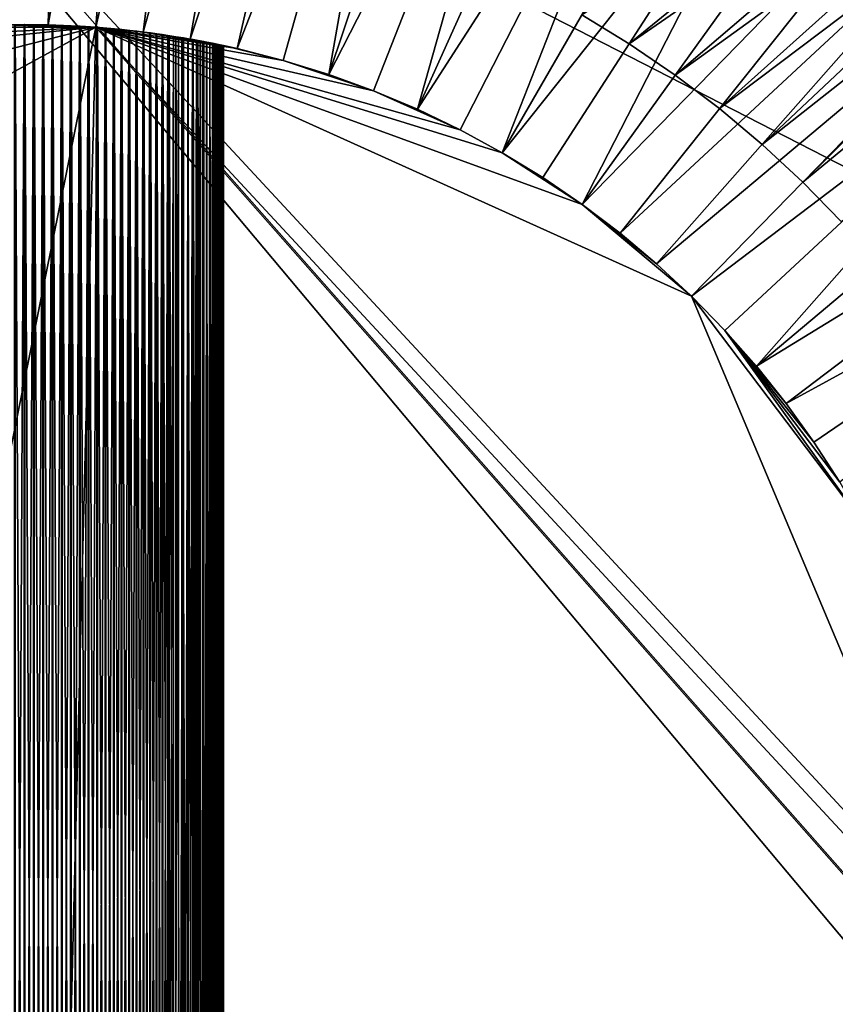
# Model space of a CAD drawing. Header units: millimetres. Extents: x 0 to 3270, y -325 to 325.
# Tile 233 of 256: x 1635 to 1640, y 0 to 6. Entities that reach past the tile are written whole.
import ezdxf

# ---------------------------------------------------------------- set-up
doc = ezdxf.new("R2010")
doc.units = ezdxf.units.MM
for name, color, linetype in [('Adapter1FrontHalf', 7, 'Continuous'), ('Adapter2MinusYHalf', 7, 'Continuous'), ('ConnectionPin', 7, 'Continuous')]:
    doc.layers.add(name, color=color, linetype=linetype)

# ---------------------------------------------------------------- blocks, each defined once
blk = doc.blocks.new('Adapter1FrontHalf')
at = {"layer": 'Adapter1FrontHalf'}
for points in [[(1638.5, 6.0622, 800), (1650, 15, 800), (1638.7978, 5.8802, 800)], [(1650, 15, 812), (1638.5, 6.0622, 812), (1638.7978, 5.8802, 812)], [(1638.7978, 5.8802, 800), (1650, 15, 800), (1639.0862, 5.6836, 800)], [(1650, 15, 812), (1638.7978, 5.8802, 812), (1639.0862, 5.6836, 812)], [(1639.0862, 5.6836, 800), (1650, 15, 800), (1639.3644, 5.4728, 800)], [(1650, 15, 812), (1639.0862, 5.6836, 812), (1639.3644, 5.4728, 812)], [(1639.3644, 5.4728, 800), (1650, 15, 800), (1639.6318, 5.2485, 800)], [(1650, 15, 812), (1639.3644, 5.4728, 812), (1639.6318, 5.2485, 812)], [(1639.6318, 5.2485, 800), (1650, 15, 800), (1639.8877, 5.0111, 800)], [(1650, 15, 812), (1639.6318, 5.2485, 812), (1639.8877, 5.0111, 812)], [(1639.8877, 5.0111, 800), (1650, 15, 800), (1640.1314, 4.7612, 800)], [(1650, 15, 812), (1639.8877, 5.0111, 812), (1640.1314, 4.7612, 812)], [(1638.7978, 5.8802, 800), (1638.7978, 5.8802, 812), (1638.5, 6.0622, 800)], [(1638.7978, 5.8802, 812), (1638.5, 6.0622, 812), (1638.5, 6.0622, 800)], [(1639.0862, 5.6836, 812), (1638.7978, 5.8802, 812), (1639.0862, 5.6836, 800)], [(1639.0862, 5.6836, 800), (1638.7978, 5.8802, 812), (1638.7978, 5.8802, 800)], [(1639.3644, 5.4728, 812), (1639.0862, 5.6836, 812), (1639.3644, 5.4728, 800)], [(1639.3644, 5.4728, 800), (1639.0862, 5.6836, 812), (1639.0862, 5.6836, 800)], [(1639.6318, 5.2485, 812), (1639.3644, 5.4728, 812), (1639.6318, 5.2485, 800)], [(1639.6318, 5.2485, 800), (1639.3644, 5.4728, 812), (1639.3644, 5.4728, 800)], [(1639.8877, 5.0111, 812), (1639.6318, 5.2485, 812), (1639.8877, 5.0111, 800)], [(1639.8877, 5.0111, 800), (1639.6318, 5.2485, 812), (1639.6318, 5.2485, 800)], [(1640.1314, 4.7612, 812), (1639.8877, 5.0111, 812), (1640.1314, 4.7612, 800)], [(1640.1314, 4.7612, 800), (1639.8877, 5.0111, 812), (1639.8877, 5.0111, 800)]]:
    blk.add_3dface(points, dxfattribs=at)
blk = doc.blocks.new('Adapter2MinusYHalf')
at = {"layer": 'Adapter2MinusYHalf'}
for points in [[(1652, 15, 824), (1638.5, 6.0622, 824), (1638.7978, 5.8802, 824)], [(1638.5, 6.0622, 812), (1652, 15, 812), (1638.7978, 5.8802, 812)], [(1652, 15, 824), (1638.7978, 5.8802, 824), (1639.0862, 5.6836, 824)], [(1638.7978, 5.8802, 812), (1652, 15, 812), (1639.0862, 5.6836, 812)], [(1652, 15, 824), (1639.0862, 5.6836, 824), (1639.3644, 5.4728, 824)], [(1639.0862, 5.6836, 812), (1652, 15, 812), (1639.3644, 5.4728, 812)], [(1652, 15, 824), (1639.3644, 5.4728, 824), (1639.6318, 5.2485, 824)], [(1639.3644, 5.4728, 812), (1652, 15, 812), (1639.6318, 5.2485, 812)], [(1652, 15, 824), (1639.6318, 5.2485, 824), (1639.8877, 5.0111, 824)], [(1639.6318, 5.2485, 812), (1652, 15, 812), (1639.8877, 5.0111, 812)], [(1652, 15, 824), (1639.8877, 5.0111, 824), (1640.1314, 4.7612, 824)], [(1639.8877, 5.0111, 812), (1652, 15, 812), (1640.1314, 4.7612, 812)], [(1638.7978, 5.8802, 812), (1638.7978, 5.8802, 824), (1638.5, 6.0622, 812)], [(1638.7978, 5.8802, 824), (1638.5, 6.0622, 824), (1638.5, 6.0622, 812)], [(1639.0862, 5.6836, 824), (1638.7978, 5.8802, 824), (1639.0862, 5.6836, 812)], [(1639.0862, 5.6836, 812), (1638.7978, 5.8802, 824), (1638.7978, 5.8802, 812)], [(1639.3644, 5.4728, 824), (1639.0862, 5.6836, 824), (1639.3644, 5.4728, 812)], [(1639.3644, 5.4728, 812), (1639.0862, 5.6836, 824), (1639.0862, 5.6836, 812)], [(1639.6318, 5.2485, 824), (1639.3644, 5.4728, 824), (1639.6318, 5.2485, 812)], [(1639.6318, 5.2485, 812), (1639.3644, 5.4728, 824), (1639.3644, 5.4728, 812)], [(1639.8877, 5.0111, 824), (1639.6318, 5.2485, 824), (1639.8877, 5.0111, 812)], [(1639.8877, 5.0111, 812), (1639.6318, 5.2485, 824), (1639.6318, 5.2485, 812)], [(1640.1314, 4.7612, 824), (1639.8877, 5.0111, 824), (1640.1314, 4.7612, 812)], [(1640.1314, 4.7612, 812), (1639.8877, 5.0111, 824), (1639.8877, 5.0111, 812)]]:
    blk.add_3dface(points, dxfattribs=at)
blk = doc.blocks.new('ConnectionPin')
at = {"layer": 'ConnectionPin'}
for points in [[(1634.7756, 8.9972, 824), (1635.2244, 8.9972, 824), (1634.8504, 5.9981, 824)], [(1634.8504, 5.9981, 824), (1635.2244, 8.9972, 824), (1635.1496, 5.9981, 824)], [(1635.2244, 8.9972, 824), (1635.6726, 8.9748, 824), (1635.1496, 5.9981, 824)], [(1635.1496, 5.9981, 824), (1635.6726, 8.9748, 824), (1635.4484, 5.9832, 824)], [(1635.6726, 8.9748, 824), (1636.1191, 8.9302, 824), (1635.4484, 5.9832, 824)], [(1635.4484, 5.9832, 824), (1636.1191, 8.9302, 824), (1635.7461, 5.9534, 824)], [(1636.1191, 8.9302, 824), (1636.5628, 8.8633, 824), (1635.7461, 5.9534, 824)], [(1635.7461, 5.9534, 824), (1636.5628, 8.8633, 824), (1636.0419, 5.9088, 824)], [(1636.5628, 8.8633, 824), (1637.0027, 8.7744, 824), (1636.0419, 5.9088, 824)], [(1632.9973, 8.7744, 827), (1626.3998, 2.6528, 827), (1643.2933, -3.4959, 827)], [(1632.9973, 8.7744, 827), (1643.2933, -3.4959, 827), (1643.4572, -3.0782, 827)], [(1632.9973, 8.7744, 827), (1643.4572, -3.0782, 827), (1643.6002, -2.6528, 827)], [(1643.2933, 3.4959, 827), (1632.9973, 8.7744, 827), (1643.6002, -2.6528, 827)], [(1640.2537, 7.3074, 827), (1632.9973, 8.7744, 827), (1643.2933, 3.4959, 827)], [(1636.0419, 5.9088, 824), (1637.0027, 8.7744, 824), (1636.3351, 5.8496, 824)], [(1637.0027, 8.7744, 824), (1637.4376, 8.6636, 824), (1636.3351, 5.8496, 824)], [(1636.3351, 5.8496, 824), (1637.4376, 8.6636, 824), (1636.625, 5.7757, 824)], [(1636.625, 5.7757, 824), (1637.4376, 8.6636, 824), (1636.9109, 5.6876, 824)], [(1637.4376, 8.6636, 824), (1637.8664, 8.5313, 824), (1636.9109, 5.6876, 824)], [(1637.8664, 8.5313, 824), (1638.2881, 8.3779, 824), (1636.9109, 5.6876, 824)], [(1636.9109, 5.6876, 824), (1638.2881, 8.3779, 824), (1637.192, 5.5852, 824)], [(1637.192, 5.5852, 824), (1638.2881, 8.3779, 824), (1637.4677, 5.469, 824)], [(1638.2881, 8.3779, 824), (1638.7016, 8.2036, 824), (1637.4677, 5.469, 824)], [(1638.7016, 8.2036, 824), (1639.1059, 8.0088, 824), (1637.4677, 5.469, 824)], [(1637.4677, 5.469, 824), (1639.1059, 8.0088, 824), (1637.7373, 5.3392, 824)], [(1637.7373, 5.3392, 824), (1639.1059, 8.0088, 824), (1638, 5.1962, 824)], [(1639.1059, 8.0088, 824), (1639.5, 7.7942, 824), (1638, 5.1962, 824)], [(1639.5, 7.7942, 824), (1639.8829, 7.5602, 824), (1638, 5.1962, 824)], [(1638, 5.1962, 824), (1639.8829, 7.5602, 824), (1638.2553, 5.0402, 824)], [(1638.2553, 5.0402, 824), (1639.8829, 7.5602, 824), (1638.5025, 4.8716, 824)], [(1639.8829, 7.5602, 824), (1640.2537, 7.3074, 824), (1638.5025, 4.8716, 824)], [(1640.2537, 7.3074, 824), (1640.6114, 7.0365, 824), (1638.5025, 4.8716, 824)], [(1638.5025, 4.8716, 824), (1640.6114, 7.0365, 824), (1638.7409, 4.691, 824)], [(1640.6114, 7.0365, 824), (1640.9552, 6.748, 824), (1638.7409, 4.691, 824)], [(1638.7409, 4.691, 824), (1640.9552, 6.748, 824), (1638.9701, 4.4987, 824)], [(1640.9552, 6.748, 824), (1641.2841, 6.4428, 824), (1638.9701, 4.4987, 824)], [(1638.9701, 4.4987, 824), (1641.2841, 6.4428, 824), (1639.1894, 4.2952, 824)], [(1639.1894, 4.2952, 824), (1641.2841, 6.4428, 824), (1641.5975, 6.1216, 824)], [(1639.1894, 4.2952, 824), (1641.5975, 6.1216, 824), (1639.3983, 4.081, 824)], [(1639.3983, 4.081, 824), (1641.5975, 6.1216, 824), (1639.5963, 3.8567, 824)], [(1639.5963, 3.8567, 824), (1641.5975, 6.1216, 824), (1641.8944, 5.7851, 824)], [(1634.8504, 5.9981, 788), (1635.4484, 5.9832, 788), (1634.5516, 5.9832, 788)], [(1635.1496, 5.9981, 824), (1634.9978, 6, 797.25), (1634.8504, 5.9981, 824)], [(1634.9978, 6, 797.25), (1634.9387, 5.9997, 797.2485), (1634.8504, 5.9981, 824)], [(1635.1496, 5.9981, 788), (1634.8504, 5.9981, 788), (1635.0021, 6, 794.75)], [(1635.0021, 6, 794.75), (1634.8504, 5.9981, 788), (1634.9429, 5.9997, 794.7513)], [(1635.1496, 5.9981, 788), (1635.4484, 5.9832, 788), (1634.8504, 5.9981, 788)], [(1634.9387, -5.9997, 797.2485), (1634.9387, 5.9997, 797.2485), (1634.9978, 6, 797.25)], [(1634.9978, -6, 797.25), (1634.9387, -5.9997, 797.2485), (1634.9978, 6, 797.25)], [(1635.0021, -6, 794.75), (1635.0021, 6, 794.75), (1634.9429, 5.9997, 794.7513)], [(1634.9429, -5.9997, 794.7513), (1635.0021, -6, 794.75), (1634.9429, 5.9997, 794.7513)], [(1635.0569, 5.9997, 797.2487), (1634.9978, 6, 797.25), (1635.1496, 5.9981, 824)], [(1634.9978, -6, 797.25), (1634.9978, 6, 797.25), (1635.0569, 5.9997, 797.2487)], [(1635.0569, -5.9997, 797.2487), (1634.9978, -6, 797.25), (1635.0569, 5.9997, 797.2487)], [(1635.1496, 5.9981, 788), (1635.0021, 6, 794.75), (1635.0612, 5.9997, 794.7515)], [(1635.0612, -5.9997, 794.7515), (1635.0612, 5.9997, 794.7515), (1635.0021, 6, 794.75)], [(1635.0021, -6, 794.75), (1635.0612, -5.9997, 794.7515), (1635.0021, 6, 794.75)], [(1635.1159, 5.9989, 797.2446), (1635.0569, 5.9997, 797.2487), (1635.1496, 5.9981, 824)], [(1635.0569, -5.9997, 797.2487), (1635.0569, 5.9997, 797.2487), (1635.1159, 5.9989, 797.2446)], [(1635.1159, -5.9989, 797.2446), (1635.0569, -5.9997, 797.2487), (1635.1159, 5.9989, 797.2446)], [(1635.1201, 5.9988, 794.7558), (1635.1496, 5.9981, 788), (1635.0612, 5.9997, 794.7515)], [(1635.1201, -5.9988, 794.7558), (1635.1201, 5.9988, 794.7558), (1635.0612, 5.9997, 794.7515)], [(1635.0612, -5.9997, 794.7515), (1635.1201, -5.9988, 794.7558), (1635.0612, 5.9997, 794.7515)], [(1635.1744, 5.9975, 797.2378), (1635.1159, 5.9989, 797.2446), (1635.1496, 5.9981, 824)], [(1635.1159, -5.9989, 797.2446), (1635.1159, 5.9989, 797.2446), (1635.1744, 5.9975, 797.2378)], [(1635.1744, -5.9975, 797.2378), (1635.1159, -5.9989, 797.2446), (1635.1744, 5.9975, 797.2378)], [(1635.1786, 5.9973, 794.7628), (1635.1496, 5.9981, 788), (1635.1201, 5.9988, 794.7558)], [(1635.1786, -5.9973, 794.7628), (1635.1786, 5.9973, 794.7628), (1635.1201, 5.9988, 794.7558)], [(1635.1201, -5.9988, 794.7558), (1635.1786, -5.9973, 794.7628), (1635.1201, 5.9988, 794.7558)], [(1635.4484, 5.9832, 824), (1635.2896, 5.993, 797.216), (1635.1496, 5.9981, 824)], [(1635.2896, 5.993, 797.216), (1635.2324, 5.9955, 797.2282), (1635.1496, 5.9981, 824)], [(1635.2324, 5.9955, 797.2282), (1635.1744, 5.9975, 797.2378), (1635.1496, 5.9981, 824)], [(1635.2937, 5.9928, 794.785), (1635.1496, 5.9981, 788), (1635.2365, 5.9953, 794.7726)], [(1635.2365, 5.9953, 794.7726), (1635.1496, 5.9981, 788), (1635.1786, 5.9973, 794.7628)], [(1635.4484, 5.9832, 788), (1635.1496, 5.9981, 788), (1635.2937, 5.9928, 794.785)], [(1635.1744, -5.9975, 797.2378), (1635.1744, 5.9975, 797.2378), (1635.2324, 5.9955, 797.2282)], [(1635.2324, -5.9955, 797.2282), (1635.1744, -5.9975, 797.2378), (1635.2324, 5.9955, 797.2282)], [(1635.2365, -5.9953, 794.7726), (1635.2365, 5.9953, 794.7726), (1635.1786, 5.9973, 794.7628)], [(1635.1786, -5.9973, 794.7628), (1635.2365, -5.9953, 794.7726), (1635.1786, 5.9973, 794.7628)], [(1635.2324, -5.9955, 797.2282), (1635.2324, 5.9955, 797.2282), (1635.2896, 5.993, 797.216)], [(1635.2937, -5.9928, 794.785), (1635.2937, 5.9928, 794.785), (1635.2365, 5.9953, 794.7726)], [(1635.2365, -5.9953, 794.7726), (1635.2937, -5.9928, 794.785), (1635.2365, 5.9953, 794.7726)], [(1629.7307, 2.8695, 788), (1635.4484, 5.9832, 788), (1633.0891, -5.6876, 788)], [(1631.7447, 5.0402, 788), (1635.4484, 5.9832, 788), (1629.7307, 2.8695, 788)], [(1633.375, 5.7757, 788), (1635.4484, 5.9832, 788), (1631.7447, 5.0402, 788)], [(1633.0891, -5.6876, 788), (1635.4484, 5.9832, 788), (1635.1496, -5.9981, 788)], [(1633.9581, 5.9088, 788), (1635.4484, 5.9832, 788), (1633.375, 5.7757, 788)], [(1634.5516, 5.9832, 788), (1635.4484, 5.9832, 788), (1633.9581, 5.9088, 788)], [(1635.1496, -5.9981, 788), (1635.4484, 5.9832, 788), (1640.9925, -0.2991, 788)], [(1635.2896, -5.993, 797.216), (1635.2324, -5.9955, 797.2282), (1635.2896, 5.993, 797.216)], [(1635.3459, 5.99, 797.2012), (1635.2896, 5.993, 797.216), (1635.4484, 5.9832, 824)], [(1635.2896, -5.993, 797.216), (1635.2896, 5.993, 797.216), (1635.3459, 5.99, 797.2012)], [(1635.3459, -5.99, 797.2012), (1635.2896, -5.993, 797.216), (1635.3459, 5.99, 797.2012)], [(1635.4484, 5.9832, 788), (1635.2937, 5.9928, 794.785), (1635.3499, 5.9898, 794.8)], [(1635.3499, -5.9898, 794.8), (1635.3499, 5.9898, 794.8), (1635.2937, 5.9928, 794.785)], [(1635.2937, -5.9928, 794.785), (1635.3499, -5.9898, 794.8), (1635.2937, 5.9928, 794.785)], [(1635.4011, 5.9866, 797.1839), (1635.3459, 5.99, 797.2012), (1635.4484, 5.9832, 824)], [(1635.3459, -5.99, 797.2012), (1635.3459, 5.99, 797.2012), (1635.4011, 5.9866, 797.1839)], [(1635.4011, -5.9866, 797.1839), (1635.3459, -5.99, 797.2012), (1635.4011, 5.9866, 797.1839)], [(1635.4051, 5.9863, 794.8175), (1635.4484, 5.9832, 788), (1635.3499, 5.9898, 794.8)], [(1635.4051, -5.9863, 794.8175), (1635.4051, 5.9863, 794.8175), (1635.3499, 5.9898, 794.8)], [(1635.3499, -5.9898, 794.8), (1635.4051, -5.9863, 794.8175), (1635.3499, 5.9898, 794.8)], [(1635.4551, 5.9827, 797.1642), (1635.4011, 5.9866, 797.1839), (1635.4484, 5.9832, 824)], [(1635.4011, -5.9866, 797.1839), (1635.4011, 5.9866, 797.1839), (1635.4551, 5.9827, 797.1642)], [(1635.4551, -5.9827, 797.1642), (1635.4011, -5.9866, 797.1839), (1635.4551, 5.9827, 797.1642)], [(1635.4591, 5.9824, 794.8373), (1635.4484, 5.9832, 788), (1635.4051, 5.9863, 794.8175)], [(1635.4591, -5.9824, 794.8373), (1635.4591, 5.9824, 794.8373), (1635.4051, 5.9863, 794.8175)], [(1635.4051, -5.9863, 794.8175), (1635.4591, -5.9824, 794.8373), (1635.4051, 5.9863, 794.8175)], [(1635.7461, 5.9534, 824), (1635.6081, 5.9691, 797.0921), (1635.4484, 5.9832, 824)], [(1635.6081, 5.9691, 797.0921), (1635.5588, 5.9739, 797.1182), (1635.4484, 5.9832, 824)], [(1635.5588, 5.9739, 797.1182), (1635.5077, 5.9785, 797.1422), (1635.4484, 5.9832, 824)], [(1635.5077, 5.9785, 797.1422), (1635.4551, 5.9827, 797.1642), (1635.4484, 5.9832, 824)], [(1635.6122, 5.9687, 794.9102), (1635.4484, 5.9832, 788), (1635.5627, 5.9736, 794.8838)], [(1635.5627, 5.9736, 794.8838), (1635.4484, 5.9832, 788), (1635.5117, 5.9781, 794.8595)], [(1635.5117, 5.9781, 794.8595), (1635.4484, 5.9832, 788), (1635.4591, 5.9824, 794.8373)], [(1635.7461, 5.9534, 788), (1635.4484, 5.9832, 788), (1635.6122, 5.9687, 794.9102)], [(1640.9925, -0.2991, 788), (1635.4484, 5.9832, 788), (1641, 0, 788)], [(1635.7461, 5.9534, 788), (1636.3351, 5.8496, 788), (1635.4484, 5.9832, 788)], [(1636.3351, 5.8496, 788), (1636.625, 5.7757, 788), (1635.4484, 5.9832, 788)], [(1636.625, 5.7757, 788), (1637.192, 5.5852, 788), (1635.4484, 5.9832, 788)], [(1637.192, 5.5852, 788), (1637.7373, 5.3392, 788), (1635.4484, 5.9832, 788)], [(1637.7373, 5.3392, 788), (1638, 5.1962, 788), (1635.4484, 5.9832, 788)], [(1638, 5.1962, 788), (1638.5025, 4.8716, 788), (1635.4484, 5.9832, 788)], [(1638.5025, 4.8716, 788), (1639.1894, 4.2952, 788), (1635.4484, 5.9832, 788)], [(1635.4484, 5.9832, 788), (1639.1894, 4.2952, 788), (1641, 0, 788)], [(1635.4551, -5.9827, 797.1642), (1635.4551, 5.9827, 797.1642), (1635.5077, 5.9785, 797.1422)], [(1635.5077, -5.9785, 797.1422), (1635.4551, -5.9827, 797.1642), (1635.5077, 5.9785, 797.1422)], [(1635.5117, -5.9781, 794.8595), (1635.5117, 5.9781, 794.8595), (1635.4591, 5.9824, 794.8373)], [(1635.4591, -5.9824, 794.8373), (1635.5117, -5.9781, 794.8595), (1635.4591, 5.9824, 794.8373)], [(1635.5077, -5.9785, 797.1422), (1635.5077, 5.9785, 797.1422), (1635.5588, 5.9739, 797.1182)], [(1635.5588, -5.9739, 797.1182), (1635.5077, -5.9785, 797.1422), (1635.5588, 5.9739, 797.1182)], [(1635.5627, -5.9736, 794.8838), (1635.5627, 5.9736, 794.8838), (1635.5117, 5.9781, 794.8595)], [(1635.5117, -5.9781, 794.8595), (1635.5627, -5.9736, 794.8838), (1635.5117, 5.9781, 794.8595)], [(1635.5588, -5.9739, 797.1182), (1635.5588, 5.9739, 797.1182), (1635.6081, 5.9691, 797.0921)], [(1635.6081, -5.9691, 797.0921), (1635.5588, -5.9739, 797.1182), (1635.6081, 5.9691, 797.0921)], [(1635.6122, -5.9687, 794.9102), (1635.6122, 5.9687, 794.9102), (1635.5627, 5.9736, 794.8838)], [(1635.5627, -5.9736, 794.8838), (1635.6122, -5.9687, 794.9102), (1635.5627, 5.9736, 794.8838)], [(1635.6557, 5.9641, 797.0642), (1635.6081, 5.9691, 797.0921), (1635.7461, 5.9534, 824)], [(1635.6081, -5.9691, 797.0921), (1635.6081, 5.9691, 797.0921), (1635.6557, 5.9641, 797.0642)], [(1635.6557, -5.9641, 797.0642), (1635.6081, -5.9691, 797.0921), (1635.6557, 5.9641, 797.0642)], [(1635.7461, 5.9534, 788), (1635.6122, 5.9687, 794.9102), (1635.6598, 5.9636, 794.9383)], [(1635.6598, -5.9636, 794.9383), (1635.6598, 5.9636, 794.9383), (1635.6122, 5.9687, 794.9102)], [(1635.6122, -5.9687, 794.9102), (1635.6598, -5.9636, 794.9383), (1635.6122, 5.9687, 794.9102)], [(1635.7014, 5.9589, 797.0347), (1635.6557, 5.9641, 797.0642), (1635.7461, 5.9534, 824)], [(1635.6557, -5.9641, 797.0642), (1635.6557, 5.9641, 797.0642), (1635.7014, 5.9589, 797.0347)], [(1635.7014, -5.9589, 797.0347), (1635.6557, -5.9641, 797.0642), (1635.7014, 5.9589, 797.0347)], [(1635.7056, 5.9584, 794.9682), (1635.7461, 5.9534, 788), (1635.6598, 5.9636, 794.9383)], [(1635.7056, -5.9584, 794.9682), (1635.7056, 5.9584, 794.9682), (1635.6598, 5.9636, 794.9383)], [(1635.6598, -5.9636, 794.9383), (1635.7056, -5.9584, 794.9682), (1635.6598, 5.9636, 794.9383)], [(1635.745, 5.9536, 797.0037), (1635.7014, 5.9589, 797.0347), (1635.7461, 5.9534, 824)], [(1635.7014, -5.9589, 797.0347), (1635.7014, 5.9589, 797.0347), (1635.745, 5.9536, 797.0037)], [(1635.745, -5.9536, 797.0037), (1635.7014, -5.9589, 797.0347), (1635.745, 5.9536, 797.0037)], [(1635.7494, 5.953, 794.9995), (1635.7461, 5.9534, 788), (1635.7056, 5.9584, 794.9682)], [(1635.7494, -5.953, 794.9995), (1635.7494, 5.953, 794.9995), (1635.7056, 5.9584, 794.9682)], [(1635.7056, -5.9584, 794.9682), (1635.7494, -5.953, 794.9995), (1635.7056, 5.9584, 794.9682)], [(1635.7867, 5.9482, 796.9714), (1635.745, 5.9536, 797.0037), (1635.7461, 5.9534, 824)], [(1635.745, -5.9536, 797.0037), (1635.745, 5.9536, 797.0037), (1635.7867, 5.9482, 796.9714)], [(1635.7867, -5.9482, 796.9714), (1635.745, -5.9536, 797.0037), (1635.7867, 5.9482, 796.9714)], [(1636.0419, 5.9088, 824), (1635.901, 5.932, 796.8664), (1635.7461, 5.9534, 824)], [(1635.901, 5.932, 796.8664), (1635.8647, 5.9374, 796.9026), (1635.7461, 5.9534, 824)], [(1635.8647, 5.9374, 796.9026), (1635.8266, 5.9428, 796.9376), (1635.7461, 5.9534, 824)], [(1635.8266, 5.9428, 796.9376), (1635.7867, 5.9482, 796.9714), (1635.7461, 5.9534, 824)], [(1635.9086, 5.9308, 795.1415), (1635.7461, 5.9534, 788), (1635.8686, 5.9368, 795.1011)], [(1635.8686, 5.9368, 795.1011), (1635.7461, 5.9534, 788), (1635.8308, 5.9422, 795.066)], [(1635.8308, 5.9422, 795.066), (1635.7461, 5.9534, 788), (1635.7911, 5.9476, 795.0322)], [(1635.7911, 5.9476, 795.0322), (1635.7461, 5.9534, 788), (1635.7494, 5.953, 794.9995)], [(1636.0419, 5.9088, 788), (1635.7461, 5.9534, 788), (1635.9086, 5.9308, 795.1415)], [(1636.0419, 5.9088, 788), (1636.3351, 5.8496, 788), (1635.7461, 5.9534, 788)], [(1635.7911, -5.9476, 795.0322), (1635.7911, 5.9476, 795.0322), (1635.7494, 5.953, 794.9995)], [(1635.7494, -5.953, 794.9995), (1635.7911, -5.9476, 795.0322), (1635.7494, 5.953, 794.9995)], [(1635.7867, -5.9482, 796.9714), (1635.7867, 5.9482, 796.9714), (1635.8266, 5.9428, 796.9376)], [(1635.8266, -5.9428, 796.9376), (1635.7867, -5.9482, 796.9714), (1635.8266, 5.9428, 796.9376)], [(1635.8308, -5.9422, 795.066), (1635.8308, 5.9422, 795.066), (1635.7911, 5.9476, 795.0322)], [(1635.7911, -5.9476, 795.0322), (1635.8308, -5.9422, 795.066), (1635.7911, 5.9476, 795.0322)], [(1635.8266, -5.9428, 796.9376), (1635.8266, 5.9428, 796.9376), (1635.8647, 5.9374, 796.9026)], [(1635.8647, -5.9374, 796.9026), (1635.8266, -5.9428, 796.9376), (1635.8647, 5.9374, 796.9026)], [(1635.8686, -5.9368, 795.1011), (1635.8686, 5.9368, 795.1011), (1635.8308, 5.9422, 795.066)], [(1635.8308, -5.9422, 795.066), (1635.8686, -5.9368, 795.1011), (1635.8308, 5.9422, 795.066)], [(1635.8647, -5.9374, 796.9026), (1635.8647, 5.9374, 796.9026), (1635.901, 5.932, 796.8664)], [(1635.9086, -5.9308, 795.1415), (1635.9086, 5.9308, 795.1415), (1635.8686, 5.9368, 795.1011)], [(1635.8686, -5.9368, 795.1011), (1635.9086, -5.9308, 795.1415), (1635.8686, 5.9368, 795.1011)], [(1635.901, -5.932, 796.8664), (1635.8647, -5.9374, 796.9026), (1635.901, 5.932, 796.8664)], [(1635.9354, 5.9266, 796.8291), (1635.901, 5.932, 796.8664), (1636.0419, 5.9088, 824)], [(1635.901, -5.932, 796.8664), (1635.901, 5.932, 796.8664), (1635.9354, 5.9266, 796.8291)], [(1635.9354, -5.9266, 796.8291), (1635.901, -5.932, 796.8664), (1635.9354, 5.9266, 796.8291)], [(1636.0419, 5.9088, 788), (1635.9086, 5.9308, 795.1415), (1635.9503, 5.9243, 795.1879)], [(1635.9503, -5.9243, 795.1879), (1635.9503, 5.9243, 795.1879), (1635.9086, 5.9308, 795.1415)], [(1635.9086, -5.9308, 795.1415), (1635.9503, -5.9243, 795.1879), (1635.9086, 5.9308, 795.1415)], [(1635.968, 5.9214, 796.7908), (1635.9354, 5.9266, 796.8291), (1636.0419, 5.9088, 824)], [(1635.9354, -5.9266, 796.8291), (1635.9354, 5.9266, 796.8291), (1635.968, 5.9214, 796.7908)], [(1635.968, -5.9214, 796.7908), (1635.9354, -5.9266, 796.8291), (1635.968, 5.9214, 796.7908)], [(1635.9893, 5.9179, 795.2359), (1636.0419, 5.9088, 788), (1635.9503, 5.9243, 795.1879)], [(1635.9893, -5.9179, 795.2359), (1635.9893, 5.9179, 795.2359), (1635.9503, 5.9243, 795.1879)], [(1635.9503, -5.9243, 795.1879), (1635.9893, -5.9179, 795.2359), (1635.9503, 5.9243, 795.1879)], [(1635.9989, 5.9163, 796.7515), (1635.968, 5.9214, 796.7908), (1636.0419, 5.9088, 824)], [(1635.968, -5.9214, 796.7908), (1635.968, 5.9214, 796.7908), (1635.9989, 5.9163, 796.7515)], [(1635.9989, -5.9163, 796.7515), (1635.968, -5.9214, 796.7908), (1635.9989, 5.9163, 796.7515)], [(1636.0255, 5.9117, 795.2852), (1636.0419, 5.9088, 788), (1635.9893, 5.9179, 795.2359)], [(1636.0255, -5.9117, 795.2852), (1636.0255, 5.9117, 795.2852), (1635.9893, 5.9179, 795.2359)], [(1635.9893, -5.9179, 795.2359), (1636.0255, -5.9117, 795.2852), (1635.9893, 5.9179, 795.2359)], [(1636.0278, 5.9113, 796.7114), (1635.9989, 5.9163, 796.7515), (1636.0419, 5.9088, 824)], [(1635.9989, -5.9163, 796.7515), (1635.9989, 5.9163, 796.7515), (1636.0278, 5.9113, 796.7114)], [(1636.0278, -5.9113, 796.7114), (1635.9989, -5.9163, 796.7515), (1636.0278, 5.9113, 796.7114)], [(1636.0589, 5.9058, 795.3358), (1636.0419, 5.9088, 788), (1636.0255, 5.9117, 795.2852)], [(1636.0589, -5.9058, 795.3358), (1636.0589, 5.9058, 795.3358), (1636.0255, 5.9117, 795.2852)], [(1636.0255, -5.9117, 795.2852), (1636.0589, -5.9058, 795.3358), (1636.0255, 5.9117, 795.2852)], [(1636.055, 5.9065, 796.6704), (1636.0278, 5.9113, 796.7114), (1636.0419, 5.9088, 824)], [(1636.0278, -5.9113, 796.7114), (1636.0278, 5.9113, 796.7114), (1636.055, 5.9065, 796.6704)], [(1636.055, -5.9065, 796.6704), (1636.0278, -5.9113, 796.7114), (1636.055, 5.9065, 796.6704)], [(1636.3351, 5.8496, 824), (1636.1805, 5.8827, 796.4109), (1636.0419, 5.9088, 824)], [(1636.1805, 5.8827, 796.4109), (1636.1641, 5.886, 796.4554), (1636.0419, 5.9088, 824)], [(1636.1641, 5.886, 796.4554), (1636.1458, 5.8896, 796.4996), (1636.0419, 5.9088, 824)], [(1636.1458, 5.8896, 796.4996), (1636.1258, 5.8934, 796.5432), (1636.0419, 5.9088, 824)], [(1636.1258, 5.8934, 796.5432), (1636.104, 5.8976, 796.5862), (1636.0419, 5.9088, 824)], [(1636.104, 5.8976, 796.5862), (1636.0804, 5.9019, 796.6286), (1636.0419, 5.9088, 824)], [(1636.0804, 5.9019, 796.6286), (1636.055, 5.9065, 796.6704), (1636.0419, 5.9088, 824)], [(1636.1853, 5.8818, 795.6031), (1636.0419, 5.9088, 788), (1636.1654, 5.8857, 795.548)], [(1636.1654, 5.8857, 795.548), (1636.0419, 5.9088, 788), (1636.1429, 5.8901, 795.4937)], [(1636.1429, 5.8901, 795.4937), (1636.0419, 5.9088, 788), (1636.1176, 5.895, 795.4401)], [(1636.1176, 5.895, 795.4401), (1636.0419, 5.9088, 788), (1636.0896, 5.9002, 795.3874)], [(1636.0896, 5.9002, 795.3874), (1636.0419, 5.9088, 788), (1636.0589, 5.9058, 795.3358)], [(1636.3351, 5.8496, 788), (1636.0419, 5.9088, 788), (1636.1853, 5.8818, 795.6031)], [(1636.055, -5.9065, 796.6704), (1636.055, 5.9065, 796.6704), (1636.0804, 5.9019, 796.6286)], [(1636.0804, -5.9019, 796.6286), (1636.055, -5.9065, 796.6704), (1636.0804, 5.9019, 796.6286)], [(1636.0896, -5.9002, 795.3874), (1636.0896, 5.9002, 795.3874), (1636.0589, 5.9058, 795.3358)], [(1636.0589, -5.9058, 795.3358), (1636.0896, -5.9002, 795.3874), (1636.0589, 5.9058, 795.3358)], [(1636.0804, -5.9019, 796.6286), (1636.0804, 5.9019, 796.6286), (1636.104, 5.8976, 796.5862)], [(1636.104, -5.8976, 796.5862), (1636.0804, -5.9019, 796.6286), (1636.104, 5.8976, 796.5862)], [(1636.1176, -5.895, 795.4401), (1636.1176, 5.895, 795.4401), (1636.0896, 5.9002, 795.3874)], [(1636.0896, -5.9002, 795.3874), (1636.1176, -5.895, 795.4401), (1636.0896, 5.9002, 795.3874)], [(1636.104, -5.8976, 796.5862), (1636.104, 5.8976, 796.5862), (1636.1258, 5.8934, 796.5432)], [(1636.1258, -5.8934, 796.5432), (1636.104, -5.8976, 796.5862), (1636.1258, 5.8934, 796.5432)], [(1636.1429, -5.8901, 795.4937), (1636.1429, 5.8901, 795.4937), (1636.1176, 5.895, 795.4401)], [(1636.1176, -5.895, 795.4401), (1636.1429, -5.8901, 795.4937), (1636.1176, 5.895, 795.4401)], [(1636.1258, -5.8934, 796.5432), (1636.1258, 5.8934, 796.5432), (1636.1458, 5.8896, 796.4996)], [(1636.1458, -5.8896, 796.4996), (1636.1258, -5.8934, 796.5432), (1636.1458, 5.8896, 796.4996)], [(1636.1654, -5.8857, 795.548), (1636.1654, 5.8857, 795.548), (1636.1429, 5.8901, 795.4937)], [(1636.1429, -5.8901, 795.4937), (1636.1654, -5.8857, 795.548), (1636.1429, 5.8901, 795.4937)], [(1636.1458, -5.8896, 796.4996), (1636.1458, 5.8896, 796.4996), (1636.1641, 5.886, 796.4554)], [(1636.1641, -5.886, 796.4554), (1636.1458, -5.8896, 796.4996), (1636.1641, 5.886, 796.4554)], [(1636.1641, -5.886, 796.4554), (1636.1641, 5.886, 796.4554), (1636.1805, 5.8827, 796.4109)], [(1636.1805, -5.8827, 796.4109), (1636.1641, -5.886, 796.4554), (1636.1805, 5.8827, 796.4109)], [(1636.1853, -5.8818, 795.6031), (1636.1853, 5.8818, 795.6031), (1636.1654, 5.8857, 795.548)], [(1636.1654, -5.8857, 795.548), (1636.1853, -5.8818, 795.6031), (1636.1654, 5.8857, 795.548)], [(1636.1953, 5.8797, 796.3659), (1636.1805, 5.8827, 796.4109), (1636.3351, 5.8496, 824)], [(1636.1805, -5.8827, 796.4109), (1636.1805, 5.8827, 796.4109), (1636.1953, 5.8797, 796.3659)], [(1636.1953, -5.8797, 796.3659), (1636.1805, -5.8827, 796.4109), (1636.1953, 5.8797, 796.3659)], [(1636.3351, 5.8496, 788), (1636.1853, 5.8818, 795.6031), (1636.2025, 5.8783, 795.6587)], [(1636.2025, -5.8783, 795.6587), (1636.2025, 5.8783, 795.6587), (1636.1853, 5.8818, 795.6031)], [(1636.1853, -5.8818, 795.6031), (1636.2025, -5.8783, 795.6587), (1636.1853, 5.8818, 795.6031)], [(1636.2082, 5.8771, 796.3205), (1636.1953, 5.8797, 796.3659), (1636.3351, 5.8496, 824)], [(1636.1953, -5.8797, 796.3659), (1636.1953, 5.8797, 796.3659), (1636.2082, 5.8771, 796.3205)], [(1636.2082, -5.8771, 796.3205), (1636.1953, -5.8797, 796.3659), (1636.2082, 5.8771, 796.3205)], [(1636.3351, 5.8496, 788), (1636.2025, 5.8783, 795.6587), (1636.217, 5.8753, 795.7149)], [(1636.217, -5.8753, 795.7149), (1636.217, 5.8753, 795.7149), (1636.2025, 5.8783, 795.6587)], [(1636.2025, -5.8783, 795.6587), (1636.217, -5.8753, 795.7149), (1636.2025, 5.8783, 795.6587)], [(1636.2194, 5.8748, 796.2749), (1636.2082, 5.8771, 796.3205), (1636.3351, 5.8496, 824)], [(1636.2082, -5.8771, 796.3205), (1636.2082, 5.8771, 796.3205), (1636.2194, 5.8748, 796.2749)], [(1636.2194, -5.8748, 796.2749), (1636.2082, -5.8771, 796.3205), (1636.2194, 5.8748, 796.2749)], [(1636.2289, 5.8728, 795.7714), (1636.3351, 5.8496, 788), (1636.217, 5.8753, 795.7149)], [(1636.2289, -5.8728, 795.7714), (1636.2289, 5.8728, 795.7714), (1636.217, 5.8753, 795.7149)], [(1636.217, -5.8753, 795.7149), (1636.2289, -5.8728, 795.7714), (1636.217, 5.8753, 795.7149)], [(1636.2288, 5.8728, 796.229), (1636.2194, 5.8748, 796.2749), (1636.3351, 5.8496, 824)], [(1636.2194, -5.8748, 796.2749), (1636.2194, 5.8748, 796.2749), (1636.2288, 5.8728, 796.229)], [(1636.2288, -5.8728, 796.229), (1636.2194, -5.8748, 796.2749), (1636.2288, 5.8728, 796.229)], [(1636.2365, 5.8712, 796.1829), (1636.2288, 5.8728, 796.229), (1636.3351, 5.8496, 824)], [(1636.2288, -5.8728, 796.229), (1636.2288, 5.8728, 796.229), (1636.2365, 5.8712, 796.1829)], [(1636.2382, 5.8709, 795.8283), (1636.3351, 5.8496, 788), (1636.2289, 5.8728, 795.7714)], [(1636.2382, -5.8709, 795.8283), (1636.2382, 5.8709, 795.8283), (1636.2289, 5.8728, 795.7714)], [(1636.2289, -5.8728, 795.7714), (1636.2382, -5.8709, 795.8283), (1636.2289, 5.8728, 795.7714)], [(1636.2365, -5.8712, 796.1829), (1636.2288, -5.8728, 796.229), (1636.2365, 5.8712, 796.1829)], [(1636.2425, 5.8699, 796.1366), (1636.2365, 5.8712, 796.1829), (1636.3351, 5.8496, 824)], [(1636.2365, -5.8712, 796.1829), (1636.2365, 5.8712, 796.1829), (1636.2425, 5.8699, 796.1366)], [(1636.2425, -5.8699, 796.1366), (1636.2365, -5.8712, 796.1829), (1636.2425, 5.8699, 796.1366)], [(1636.2447, 5.8695, 795.8854), (1636.3351, 5.8496, 788), (1636.2382, 5.8709, 795.8283)], [(1636.2447, -5.8695, 795.8854), (1636.2447, 5.8695, 795.8854), (1636.2382, 5.8709, 795.8283)], [(1636.2382, -5.8709, 795.8283), (1636.2447, -5.8695, 795.8854), (1636.2382, 5.8709, 795.8283)], [(1636.2467, 5.869, 796.0902), (1636.2425, 5.8699, 796.1366), (1636.3351, 5.8496, 824)], [(1636.2425, -5.8699, 796.1366), (1636.2425, 5.8699, 796.1366), (1636.2467, 5.869, 796.0902)], [(1636.2467, -5.869, 796.0902), (1636.2425, -5.8699, 796.1366), (1636.2467, 5.869, 796.0902)], [(1636.2487, 5.8686, 795.9427), (1636.3351, 5.8496, 788), (1636.2447, 5.8695, 795.8854)], [(1636.2487, -5.8686, 795.9427), (1636.2487, 5.8686, 795.9427), (1636.2447, 5.8695, 795.8854)], [(1636.2447, -5.8695, 795.8854), (1636.2487, -5.8686, 795.9427), (1636.2447, 5.8695, 795.8854)], [(1636.2492, 5.8685, 796.0451), (1636.2467, 5.869, 796.0902), (1636.3351, 5.8496, 824)], [(1636.2467, -5.869, 796.0902), (1636.2467, 5.869, 796.0902), (1636.2492, 5.8685, 796.0451)], [(1636.2492, -5.8685, 796.0451), (1636.2467, -5.869, 796.0902), (1636.2492, 5.8685, 796.0451)], [(1636.25, 5.8683, 796), (1636.3351, 5.8496, 788), (1636.2487, 5.8686, 795.9427)], [(1636.25, -5.8683, 796), (1636.25, 5.8683, 796), (1636.2487, 5.8686, 795.9427)], [(1636.2487, -5.8686, 795.9427), (1636.25, -5.8683, 796), (1636.2487, 5.8686, 795.9427)], [(1636.25, 5.8683, 796), (1636.2492, 5.8685, 796.0451), (1636.3351, 5.8496, 824)], [(1636.2492, -5.8685, 796.0451), (1636.2492, 5.8685, 796.0451), (1636.25, 5.8683, 796)], [(1636.25, -5.8683, 796), (1636.2492, -5.8685, 796.0451), (1636.25, 5.8683, 796)], [(1636.625, 5.7757, 824), (1636.25, 5.8683, 796), (1636.3351, 5.8496, 824)], [(1636.625, 5.7757, 788), (1636.25, 5.8683, 796), (1636.625, 5.7757, 824)], [(1636.625, 5.7757, 788), (1636.3351, 5.8496, 788), (1636.25, 5.8683, 796)], [(1636.9109, 5.6876, 824), (1636.625, 5.7757, 788), (1636.625, 5.7757, 824)], [(1636.9109, 5.6876, 788), (1636.625, 5.7757, 788), (1636.9109, 5.6876, 824)], [(1636.9109, 5.6876, 788), (1637.192, 5.5852, 788), (1636.625, 5.7757, 788)], [(1639.5963, 3.8567, 824), (1641.8944, 5.7851, 824), (1642.1742, 5.4342, 824)], [(1637.192, 5.5852, 824), (1637.192, 5.5852, 788), (1636.9109, 5.6876, 824)], [(1637.192, 5.5852, 788), (1636.9109, 5.6876, 788), (1636.9109, 5.6876, 824)], [(1637.4677, 5.469, 788), (1637.192, 5.5852, 788), (1637.4677, 5.469, 824)], [(1637.4677, 5.469, 824), (1637.192, 5.5852, 788), (1637.192, 5.5852, 824)], [(1637.4677, 5.469, 788), (1637.7373, 5.3392, 788), (1637.192, 5.5852, 788)], [(1637.7373, 5.3392, 788), (1637.4677, 5.469, 788), (1637.7373, 5.3392, 824)], [(1637.7373, 5.3392, 824), (1637.4677, 5.469, 788), (1637.4677, 5.469, 824)], [(1639.5963, 3.8567, 824), (1642.1742, 5.4342, 824), (1639.7828, 3.6228, 824)], [(1639.7828, 3.6228, 824), (1642.1742, 5.4342, 824), (1642.4361, 5.0699, 824)], [(1638, 5.1962, 824), (1638, 5.1962, 788), (1637.7373, 5.3392, 824)], [(1638, 5.1962, 788), (1637.7373, 5.3392, 788), (1637.7373, 5.3392, 824)], [(1638.2553, 5.0402, 788), (1638, 5.1962, 788), (1638.2553, 5.0402, 824)], [(1638.2553, 5.0402, 824), (1638, 5.1962, 788), (1638, 5.1962, 824)], [(1638.2553, 5.0402, 788), (1638.5025, 4.8716, 788), (1638, 5.1962, 788)], [(1639.7828, 3.6228, 824), (1642.4361, 5.0699, 824), (1639.9574, 3.3799, 824)], [(1639.9574, 3.3799, 824), (1642.4361, 5.0699, 824), (1640.1197, 3.1286, 824)], [(1638.5025, 4.8716, 788), (1638.2553, 5.0402, 788), (1638.5025, 4.8716, 824)], [(1638.5025, 4.8716, 824), (1638.2553, 5.0402, 788), (1638.2553, 5.0402, 824)], [(1638.7409, 4.691, 788), (1638.5025, 4.8716, 788), (1638.7409, 4.691, 824)], [(1638.7409, 4.691, 824), (1638.5025, 4.8716, 788), (1638.5025, 4.8716, 824)], [(1638.7409, 4.691, 788), (1638.9701, 4.4987, 788), (1638.5025, 4.8716, 788)], [(1638.9701, 4.4987, 788), (1639.1894, 4.2952, 788), (1638.5025, 4.8716, 788)], [(1638.9701, 4.4987, 824), (1638.9701, 4.4987, 788), (1638.7409, 4.691, 824)], [(1638.9701, 4.4987, 788), (1638.7409, 4.691, 788), (1638.7409, 4.691, 824)], [(1639.1894, 4.2952, 788), (1638.9701, 4.4987, 788), (1639.1894, 4.2952, 824)], [(1639.1894, 4.2952, 824), (1638.9701, 4.4987, 788), (1638.9701, 4.4987, 824)], [(1639.3983, 4.081, 824), (1639.3983, 4.081, 788), (1639.1894, 4.2952, 824)], [(1639.3983, 4.081, 788), (1639.1894, 4.2952, 788), (1639.1894, 4.2952, 824)], [(1641, 0, 788), (1639.1894, 4.2952, 788), (1640.2693, 2.8695, 788)], [(1640.2693, 2.8695, 788), (1639.1894, 4.2952, 788), (1639.3983, 4.081, 788)], [(1639.5963, 3.8567, 788), (1639.3983, 4.081, 788), (1639.5963, 3.8567, 824)], [(1639.5963, 3.8567, 824), (1639.3983, 4.081, 788), (1639.3983, 4.081, 824)], [(1640.2693, 2.8695, 788), (1639.3983, 4.081, 788), (1640.1197, 3.1286, 788)], [(1640.1197, 3.1286, 788), (1639.3983, 4.081, 788), (1639.9574, 3.3799, 788)], [(1639.9574, 3.3799, 788), (1639.3983, 4.081, 788), (1639.7828, 3.6228, 788)], [(1639.7828, 3.6228, 788), (1639.3983, 4.081, 788), (1639.5963, 3.8567, 788)], [(1639.7828, 3.6228, 788), (1639.5963, 3.8567, 788), (1639.7828, 3.6228, 824)], [(1639.7828, 3.6228, 824), (1639.5963, 3.8567, 788), (1639.5963, 3.8567, 824)], [(1639.9574, 3.3799, 824), (1639.9574, 3.3799, 788), (1639.7828, 3.6228, 824)], [(1639.9574, 3.3799, 788), (1639.7828, 3.6228, 788), (1639.7828, 3.6228, 824)], [(1640.1197, 3.1286, 824), (1640.1197, 3.1286, 788), (1639.9574, 3.3799, 824)], [(1640.1197, 3.1286, 788), (1639.9574, 3.3799, 788), (1639.9574, 3.3799, 824)], [(1643.2933, -3.4959, 827), (1626.3998, 2.6528, 827), (1626.0447, -0.8961, 827)]]:
    blk.add_3dface(points, dxfattribs=at)

msp = doc.modelspace()

# ---------------------------------------------------------------- block references
at = {"layer": 'Adapter1FrontHalf'}
msp.add_blockref('Adapter1FrontHalf', (0, 0), dxfattribs=at)
at = {"layer": 'Adapter2MinusYHalf'}
msp.add_blockref('Adapter2MinusYHalf', (0, 0), dxfattribs=at)
at = {"layer": 'ConnectionPin'}
msp.add_blockref('ConnectionPin', (0, 0), dxfattribs=at)

doc.saveas('drawing.dxf')
